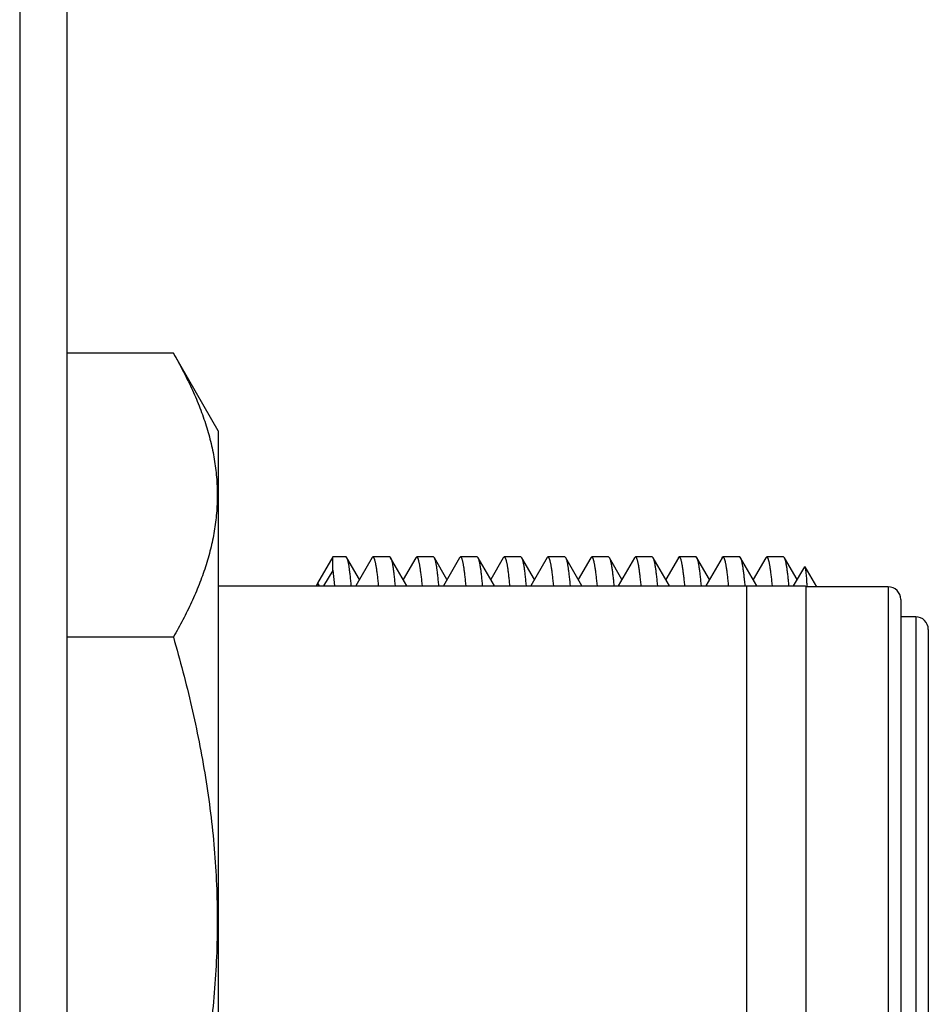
# Model space of a CAD drawing. Header units: inches. Extents: x 0 to 22, y 0 to 17.
# Tile 11 of 91: x 2.391 to 2.68, y 9.051 to 9.364. Entities that reach past the tile are written whole.
import ezdxf

# ---------------------------------------------------------------- set-up
doc = ezdxf.new("R2010")
doc.units = ezdxf.units.IN
doc.header["$LTSCALE"] = 1.21
doc.header["$MEASUREMENT"] = 0
doc.layers.get('0').update_dxf_attribs({"linetype": 'CONTINUOUS'})

msp = doc.modelspace()

# ---------------------------------------------------------------- linework, layer by layer
at = {"color": 7, "linetype": 'CONTINUOUS'}
for p, q in [((2.39137, 12.09136), (2.39137, 7.95545)), ((2.40637, 12.07736), (2.40637, 7.95545)), ((2.44015, 9.25785), (2.40637, 9.25785)), ((2.45437, 9.23322), (2.44015, 9.25785)), ((2.45437, 9.23322), (2.45437, 8.92222)), ((2.49072, 9.1932), (2.48593, 9.1849)), ((2.49495, 9.1932), (2.49072, 9.1932)), ((2.49074, 9.18897), (2.49072, 9.1932)), ((2.49523, 9.19296), (2.49495, 9.1932)), ((2.49921, 9.18608), (2.49523, 9.19296)), ((2.5032, 9.19299), (2.49803, 9.18404)), ((2.5032, 9.19299), (2.50346, 9.1932)), ((2.50882, 9.1932), (2.50346, 9.1932)), ((2.50346, 9.1932), (2.50376, 9.19291)), ((2.50882, 9.1932), (2.50911, 9.19295)), ((2.51427, 9.18404), (2.50911, 9.19295)), ((2.51712, 9.19298), (2.51311, 9.18605)), ((2.51712, 9.19298), (2.51737, 9.1932)), ((2.52271, 9.1932), (2.51737, 9.1932)), ((2.51737, 9.1932), (2.51766, 9.19291)), ((2.523, 9.19295), (2.52271, 9.1932)), ((2.52699, 9.18605), (2.523, 9.19295)), ((2.53099, 9.19296), (2.52583, 9.18404)), ((2.53099, 9.19296), (2.53127, 9.1932)), ((2.53659, 9.1932), (2.53127, 9.1932)), ((2.53127, 9.1932), (2.53157, 9.19291)), ((2.53688, 9.19295), (2.53659, 9.1932)), ((2.54203, 9.18404), (2.53688, 9.19295)), ((2.54485, 9.19296), (2.54086, 9.18607)), ((2.54485, 9.19296), (2.54514, 9.1932)), ((2.55047, 9.1932), (2.54514, 9.1932)), ((2.54514, 9.1932), (2.54545, 9.19291)), ((2.55076, 9.19296), (2.55047, 9.1932)), ((2.55475, 9.18606), (2.55076, 9.19296)), ((2.55876, 9.19299), (2.55359, 9.18404)), ((2.55901, 9.1932), (2.55876, 9.19299)), ((2.56439, 9.1932), (2.55901, 9.1932)), ((2.55901, 9.1932), (2.55931, 9.19291)), ((2.56439, 9.1932), (2.56467, 9.19297)), ((2.56983, 9.18404), (2.56467, 9.19297)), ((2.57267, 9.19298), (2.56867, 9.18606)), ((2.57267, 9.19298), (2.57293, 9.1932)), ((2.57827, 9.1932), (2.57293, 9.1932)), ((2.57293, 9.1932), (2.57322, 9.19291)), ((2.57827, 9.1932), (2.57853, 9.19298)), ((2.58253, 9.18607), (2.57853, 9.19298)), ((2.58653, 9.19298), (2.58136, 9.18404)), ((2.58653, 9.19298), (2.58679, 9.1932)), ((2.59215, 9.1932), (2.58679, 9.1932)), ((2.58679, 9.1932), (2.58709, 9.19291)), ((2.59243, 9.19296), (2.59215, 9.1932)), ((2.59759, 9.18404), (2.59243, 9.19296)), ((2.60042, 9.19297), (2.59642, 9.18605)), ((2.60042, 9.19297), (2.6007, 9.1932)), ((2.60605, 9.1932), (2.6007, 9.1932)), ((2.6007, 9.1932), (2.60099, 9.19291)), ((2.60633, 9.19296), (2.60605, 9.1932)), ((2.61031, 9.18609), (2.60633, 9.19296)), ((2.61429, 9.19297), (2.60913, 9.18404)), ((2.61429, 9.19297), (2.61457, 9.1932)), ((2.61994, 9.1932), (2.61457, 9.1932)), ((2.61457, 9.1932), (2.61488, 9.19291)), ((2.6202, 9.19298), (2.61994, 9.1932)), ((2.62537, 9.18404), (2.6202, 9.19298)), ((2.6282, 9.19297), (2.6242, 9.18606)), ((2.6282, 9.19297), (2.62847, 9.1932)), ((2.63381, 9.1932), (2.62847, 9.1932)), ((2.62847, 9.1932), (2.62876, 9.19291)), ((2.63409, 9.19296), (2.63381, 9.1932)), ((2.63808, 9.18607), (2.63409, 9.19296)), ((2.49074, 9.18897), (2.49128, 9.18409)), ((2.64042, 9.19012), (2.63691, 9.18404)), ((2.64042, 9.19012), (2.64057, 9.19012)), ((2.64057, 9.19012), (2.64426, 9.18372)), ((2.49072, 9.18895), (2.4878, 9.18404)), ((2.45437, 9.18404), (2.64068, 9.18404)), ((2.48589, 9.18483), (2.48544, 9.18404)), ((2.48604, 9.18484), (2.48589, 9.18483)), ((2.4865, 9.18404), (2.48604, 9.18484)), ((2.48622, 9.18409), (2.48604, 9.18484)), ((2.622, 9.18404), (2.622, 8.95272)), ((2.641, 9.18372), (2.64068, 9.18404)), ((2.667, 9.18372), (2.641, 9.18372)), ((2.641, 8.97172), (2.641, 9.18372)), ((2.6412, 9.18408), (2.64122, 9.18377)), ((2.671, 9.17972), (2.671, 8.97572)), ((2.67576, 9.1742), (2.671, 9.1742)), ((2.67976, 9.1702), (2.67976, 8.9662)), ((2.44015, 9.16779), (2.40637, 9.16779))]:
    msp.add_line(p, q, dxfattribs=at)
at = {"color": 9, "linetype": 'CONTINUOUS'}
for p, q in [((2.667, 9.18372), (2.667, 8.97172)), ((2.67576, 9.1742), (2.67576, 9.04485))]:
    msp.add_line(p, q, dxfattribs=at)
at = {"color": 7, "linetype": 'CONTINUOUS'}
for centre in [(2.667, 9.17972), (2.67576, 9.1702)]:
    msp.add_arc(centre, 0.004, 0, 90, dxfattribs=at)
for points, knots in [([(2.44015, 9.25785), (2.4412, 9.25604), (2.4432, 9.25239), (2.44594, 9.24685), (2.44835, 9.24126), (2.45038, 9.23563), (2.452, 9.22996), (2.45319, 9.22427), (2.45392, 9.21855), (2.45416, 9.21282), (2.45392, 9.20709), (2.45319, 9.20137), (2.452, 9.19567), (2.45038, 9.19001), (2.44835, 9.18438), (2.44594, 9.17879), (2.4432, 9.17324), (2.4412, 9.1696), (2.44015, 9.16779)], [0, 0, 0, 0, 0.06594, 0.130787, 0.194529, 0.257201, 0.318894, 0.379764, 0.440039, 0.5, 0.559961, 0.620236, 0.681106, 0.742799, 0.805471, 0.869213, 0.93406, 1, 1, 1, 1]), ([(2.49662, 9.18411), (2.49656, 9.1847), (2.49645, 9.18583), (2.49628, 9.18743), (2.49611, 9.18883), (2.49597, 9.18988), (2.49585, 9.19062), (2.49576, 9.1911), (2.49568, 9.19153), (2.49559, 9.19192), (2.4955, 9.19225), (2.49541, 9.19253), (2.49533, 9.19276), (2.49526, 9.1929), (2.49523, 9.19296)], [0, 0, 0, 0, 0.199696, 0.37836, 0.53574, 0.671635, 0.731482, 0.785914, 0.834936, 0.878562, 0.916824, 0.949764, 0.977449, 1, 1, 1, 1]), ([(2.50376, 9.19291), (2.50379, 9.19285), (2.50386, 9.19271), (2.50395, 9.19247), (2.50404, 9.19218), (2.50413, 9.19184), (2.50422, 9.19145), (2.50434, 9.19084), (2.5045, 9.18996), (2.50468, 9.18876), (2.50485, 9.18738), (2.50503, 9.1858), (2.50514, 9.18469), (2.50519, 9.18411)], [0, 0, 0, 0, 0.023728, 0.052478, 0.086356, 0.125418, 0.169696, 0.219205, 0.333919, 0.469515, 0.625862, 0.802768, 1, 1, 1, 1]), ([(2.50911, 9.19295), (2.50915, 9.1929), (2.50921, 9.19276), (2.5093, 9.19252), (2.50939, 9.19224), (2.50948, 9.19191), (2.50957, 9.19152), (2.50969, 9.19092), (2.50984, 9.19003), (2.51001, 9.18882), (2.51018, 9.18742), (2.51035, 9.18583), (2.51045, 9.1847), (2.51051, 9.18411)], [0, 0, 0, 0, 0.022799, 0.050673, 0.083762, 0.122146, 0.16587, 0.214961, 0.329279, 0.465095, 0.622292, 0.800675, 1, 1, 1, 1]), ([(2.51766, 9.19291), (2.51769, 9.19285), (2.51775, 9.19271), (2.51784, 9.19247), (2.51792, 9.19218), (2.518, 9.19184), (2.51809, 9.19145), (2.51821, 9.19084), (2.51836, 9.18996), (2.51854, 9.18876), (2.51872, 9.18738), (2.5189, 9.1858), (2.51901, 9.18469), (2.51907, 9.18411)], [0, 0, 0, 0, 0.023486, 0.052031, 0.085741, 0.124678, 0.16887, 0.218331, 0.333059, 0.468782, 0.625329, 0.802485, 1, 1, 1, 1]), ([(2.5244, 9.18411), (2.52435, 9.1847), (2.52424, 9.18583), (2.52407, 9.18742), (2.5239, 9.18882), (2.52373, 9.19003), (2.52358, 9.19091), (2.52346, 9.19152), (2.52337, 9.1919), (2.52328, 9.19224), (2.52319, 9.19252), (2.5231, 9.19276), (2.52303, 9.19289), (2.523, 9.19295)], [0, 0, 0, 0, 0.19916, 0.377419, 0.534536, 0.670327, 0.784686, 0.833822, 0.877603, 0.916049, 0.949202, 0.97714, 1, 1, 1, 1]), ([(2.53157, 9.19291), (2.53161, 9.19285), (2.53167, 9.19271), (2.53175, 9.19247), (2.53184, 9.19218), (2.53192, 9.19184), (2.532, 9.19145), (2.53212, 9.19084), (2.53226, 9.18996), (2.53243, 9.18876), (2.5326, 9.18738), (2.53277, 9.1858), (2.53287, 9.18469), (2.53293, 9.18411)], [0, 0, 0, 0, 0.023605, 0.052226, 0.08598, 0.124934, 0.169122, 0.218561, 0.333208, 0.468834, 0.625309, 0.802443, 1, 1, 1, 1]), ([(2.5383, 9.18411), (2.53825, 9.1847), (2.53814, 9.18583), (2.53797, 9.18742), (2.5378, 9.18882), (2.53762, 9.19003), (2.53747, 9.19091), (2.53734, 9.19152), (2.53725, 9.19191), (2.53716, 9.19224), (2.53707, 9.19252), (2.53698, 9.19276), (2.53691, 9.19289), (2.53688, 9.19295)], [0, 0, 0, 0, 0.19918, 0.377453, 0.534591, 0.670412, 0.784799, 0.833942, 0.877722, 0.916157, 0.949287, 0.977189, 1, 1, 1, 1]), ([(2.54545, 9.19291), (2.54548, 9.19285), (2.54555, 9.19271), (2.54564, 9.19247), (2.54573, 9.19218), (2.54582, 9.19184), (2.5459, 9.19145), (2.54603, 9.19084), (2.54618, 9.18996), (2.54635, 9.18876), (2.54651, 9.18738), (2.54668, 9.1858), (2.54679, 9.18469), (2.54684, 9.18411)], [0, 0, 0, 0, 0.023789, 0.052558, 0.086428, 0.125471, 0.169723, 0.219203, 0.333865, 0.469428, 0.62577, 0.802704, 1, 1, 1, 1]), ([(2.5522, 9.18411), (2.55214, 9.1847), (2.55203, 9.18583), (2.55186, 9.18743), (2.55168, 9.18883), (2.55151, 9.19004), (2.55135, 9.19092), (2.55122, 9.19153), (2.55113, 9.19191), (2.55104, 9.19225), (2.55095, 9.19253), (2.55086, 9.19276), (2.55079, 9.1929), (2.55076, 9.19296)], [0, 0, 0, 0, 0.199358, 0.377773, 0.535017, 0.670902, 0.785288, 0.834401, 0.87813, 0.916495, 0.949535, 0.977325, 1, 1, 1, 1]), ([(2.55931, 9.19291), (2.55935, 9.19285), (2.55941, 9.19271), (2.5595, 9.19247), (2.55959, 9.19218), (2.55968, 9.19184), (2.55977, 9.19145), (2.55989, 9.19084), (2.56005, 9.18996), (2.56023, 9.18876), (2.56041, 9.18738), (2.56058, 9.1858), (2.56069, 9.18469), (2.56075, 9.18411)], [0, 0, 0, 0, 0.023681, 0.052402, 0.086262, 0.125316, 0.169591, 0.219102, 0.333829, 0.469445, 0.625815, 0.802745, 1, 1, 1, 1]), ([(2.56467, 9.19297), (2.5647, 9.19291), (2.56477, 9.19277), (2.56485, 9.19254), (2.56494, 9.19226), (2.56503, 9.19193), (2.56511, 9.19155), (2.56523, 9.19094), (2.56538, 9.19005), (2.56555, 9.18884), (2.56572, 9.18744), (2.5659, 9.18584), (2.56601, 9.18471), (2.56607, 9.18411)], [0, 0, 0, 0, 0.022365, 0.049822, 0.082549, 0.120643, 0.164155, 0.213106, 0.327344, 0.463321, 0.620902, 0.799881, 1, 1, 1, 1]), ([(2.57322, 9.19291), (2.57325, 9.19285), (2.57331, 9.19271), (2.57339, 9.19247), (2.57348, 9.19218), (2.57356, 9.19184), (2.57364, 9.19145), (2.57376, 9.19084), (2.57391, 9.18996), (2.57409, 9.18876), (2.57426, 9.18738), (2.57444, 9.1858), (2.57456, 9.18469), (2.57462, 9.18411)], [0, 0, 0, 0, 0.023487, 0.052027, 0.08573, 0.124655, 0.168834, 0.218281, 0.332986, 0.4687, 0.62526, 0.802445, 1, 1, 1, 1]), ([(2.57853, 9.19298), (2.57856, 9.19293), (2.57863, 9.19279), (2.57871, 9.19256), (2.5788, 9.19228), (2.57889, 9.19195), (2.57898, 9.19157), (2.5791, 9.19097), (2.57926, 9.19008), (2.57944, 9.18887), (2.57962, 9.18745), (2.5798, 9.18585), (2.57992, 9.18471), (2.57997, 9.18411)], [0, 0, 0, 0, 0.021843, 0.0489, 0.081319, 0.119178, 0.162519, 0.211358, 0.325544, 0.461684, 0.619627, 0.799154, 1, 1, 1, 1]), ([(2.58709, 9.19291), (2.58712, 9.19285), (2.58719, 9.19271), (2.58728, 9.19247), (2.58737, 9.19218), (2.58745, 9.19184), (2.58754, 9.19145), (2.58767, 9.19084), (2.58782, 9.18996), (2.58799, 9.18876), (2.58817, 9.18738), (2.58834, 9.1858), (2.58845, 9.18469), (2.5885, 9.18411)], [0, 0, 0, 0, 0.023717, 0.052449, 0.086304, 0.125344, 0.169603, 0.219096, 0.333791, 0.469387, 0.625755, 0.802703, 1, 1, 1, 1]), ([(2.59386, 9.18411), (2.59381, 9.1847), (2.5937, 9.18583), (2.59353, 9.18743), (2.59335, 9.18883), (2.59317, 9.19004), (2.59301, 9.19093), (2.59289, 9.19154), (2.5928, 9.19192), (2.59271, 9.19225), (2.59262, 9.19253), (2.59253, 9.19277), (2.59246, 9.1929), (2.59243, 9.19296)], [0, 0, 0, 0, 0.199596, 0.378185, 0.535535, 0.671458, 0.785811, 0.83488, 0.878549, 0.916835, 0.949778, 0.977454, 1, 1, 1, 1]), ([(2.60099, 9.19291), (2.60103, 9.19285), (2.60109, 9.19271), (2.60117, 9.19247), (2.60126, 9.19218), (2.60134, 9.19184), (2.60142, 9.19145), (2.60154, 9.19084), (2.60169, 9.18996), (2.60186, 9.18876), (2.60204, 9.18738), (2.60221, 9.1858), (2.60233, 9.18469), (2.60238, 9.18411)], [0, 0, 0, 0, 0.023567, 0.052164, 0.085905, 0.124854, 0.169045, 0.218492, 0.333166, 0.468829, 0.62534, 0.802482, 1, 1, 1, 1]), ([(2.60773, 9.18411), (2.60768, 9.1847), (2.60757, 9.18583), (2.60739, 9.18743), (2.60722, 9.18884), (2.60705, 9.19005), (2.6069, 9.19093), (2.60678, 9.19154), (2.60669, 9.19192), (2.60661, 9.19225), (2.60652, 9.19254), (2.60643, 9.19277), (2.60637, 9.19291), (2.60633, 9.19296)], [0, 0, 0, 0, 0.199903, 0.378721, 0.536201, 0.672139, 0.786398, 0.835386, 0.878957, 0.917134, 0.949965, 0.977536, 1, 1, 1, 1]), ([(2.61488, 9.19291), (2.61491, 9.19285), (2.61497, 9.19271), (2.61506, 9.19247), (2.61515, 9.19218), (2.61524, 9.19184), (2.61533, 9.19145), (2.61545, 9.19084), (2.6156, 9.18996), (2.61577, 9.18876), (2.61594, 9.18738), (2.61611, 9.1858), (2.61622, 9.18469), (2.61627, 9.18411)], [0, 0, 0, 0, 0.023739, 0.052476, 0.086327, 0.125358, 0.169605, 0.219086, 0.33376, 0.469343, 0.625711, 0.802674, 1, 1, 1, 1]), ([(2.62164, 9.18411), (2.62158, 9.18471), (2.62146, 9.18585), (2.62128, 9.18746), (2.6211, 9.18887), (2.62092, 9.19008), (2.62077, 9.19097), (2.62064, 9.19157), (2.62055, 9.19196), (2.62047, 9.19229), (2.62038, 9.19256), (2.62029, 9.19279), (2.62023, 9.19293), (2.6202, 9.19298)], [0, 0, 0, 0, 0.200919, 0.380499, 0.538472, 0.674621, 0.788795, 0.83762, 0.880942, 0.918778, 0.95117, 0.978195, 1, 1, 1, 1]), ([(2.62876, 9.19291), (2.6288, 9.19285), (2.62886, 9.19271), (2.62894, 9.19247), (2.62902, 9.19218), (2.62911, 9.19184), (2.6292, 9.19145), (2.62932, 9.19084), (2.62947, 9.18996), (2.62964, 9.18876), (2.62982, 9.18738), (2.63, 9.1858), (2.63011, 9.18469), (2.63017, 9.18411)], [0, 0, 0, 0, 0.023544, 0.052133, 0.085877, 0.124838, 0.169046, 0.218515, 0.333237, 0.46893, 0.625433, 0.802539, 1, 1, 1, 1]), ([(2.63553, 9.18412), (2.63547, 9.18471), (2.63537, 9.18584), (2.63519, 9.18744), (2.63501, 9.18884), (2.63483, 9.19005), (2.63468, 9.19093), (2.63455, 9.19154), (2.63446, 9.19192), (2.63437, 9.19226), (2.63428, 9.19254), (2.63419, 9.19277), (2.63412, 9.19291), (2.63409, 9.19296)], [0, 0, 0, 0, 0.199692, 0.378358, 0.535761, 0.671706, 0.786049, 0.835099, 0.878736, 0.916976, 0.949865, 0.977488, 1, 1, 1, 1]), ([(2.64057, 9.19012), (2.64057, 9.19011), (2.64059, 9.19008), (2.64062, 9.19), (2.64065, 9.18989), (2.64069, 9.18972), (2.64073, 9.18952), (2.64077, 9.18928), (2.64083, 9.18888), (2.6409, 9.18829), (2.64097, 9.18746), (2.64105, 9.18649), (2.64113, 9.18537), (2.64118, 9.18457), (2.6412, 9.18414)], [0, 0, 0, 0, 0.00739, 0.016256, 0.03853, 0.066946, 0.101523, 0.142253, 0.189166, 0.301648, 0.4391, 0.601417, 0.788433, 1, 1, 1, 1]), ([(2.44015, 9.16779), (2.4412, 9.16413), (2.44323, 9.15678), (2.44596, 9.14568), (2.44836, 9.1345), (2.45039, 9.12325), (2.45201, 9.11193), (2.4532, 9.10056), (2.45392, 9.08915), (2.45416, 9.07772), (2.45392, 9.06629), (2.4532, 9.05488), (2.45201, 9.04351), (2.45039, 9.03219), (2.44836, 9.02094), (2.44596, 9.00976), (2.44323, 8.99866), (2.4412, 8.99131), (2.44015, 8.98765)], [0, 0, 0, 0, 0.062501, 0.125001, 0.187502, 0.250002, 0.312501, 0.375001, 0.437501, 0.5, 0.562499, 0.624999, 0.687499, 0.749998, 0.812498, 0.874999, 0.937499, 1, 1, 1, 1])]:
    msp.add_open_spline(points, degree=3, knots=knots, dxfattribs=at)
for points in [[(2.62164, 9.18407), (2.62164, 9.18408), (2.62164, 9.1841), (2.62164, 9.18411)], [(2.6412, 9.18414), (2.6412, 9.18412), (2.6412, 9.1841), (2.6412, 9.18408)]]:
    msp.add_open_spline(points, degree=3, dxfattribs=at)

doc.saveas('drawing.dxf')
